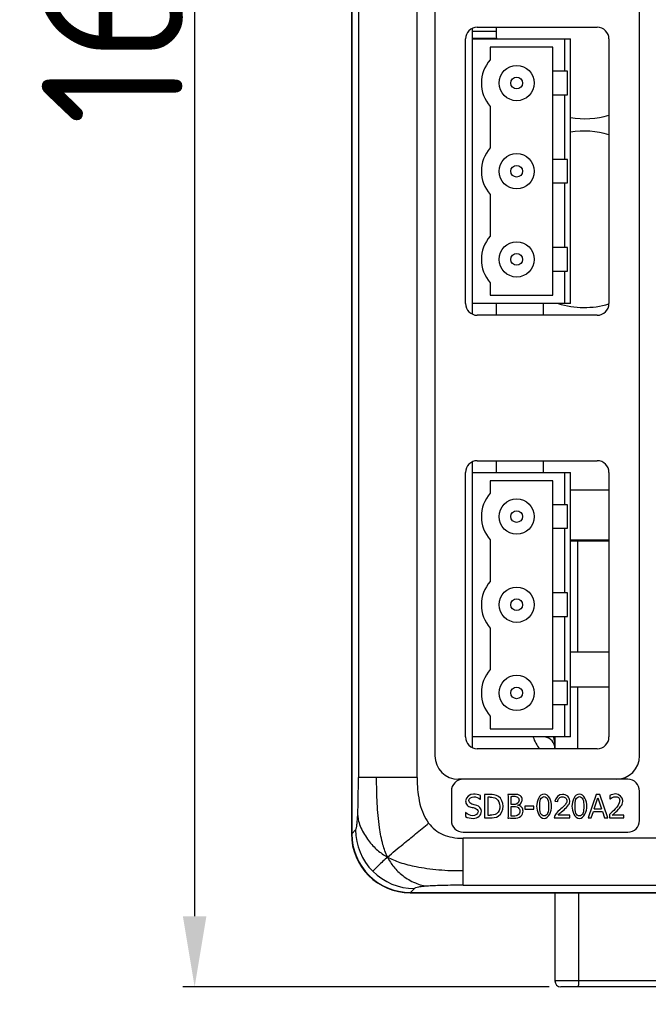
# Model space of a CAD drawing. Header units: millimetres. Extents: x 163 to 2699, y 224 to 730.
# Tile 133 of 168: x 2362 to 2416, y 383 to 467. Entities that reach past the tile are written whole.
import ezdxf

# ---------------------------------------------------------------- set-up
doc = ezdxf.new("R2010")
doc.units = ezdxf.units.MM
doc.layers.get('Defpoints').update_dxf_attribs({"color": 8})
doc.styles.add('Dimemsions', font='isocp.shx', dxfattribs={"bigfont": 'chineset.shx'})
doc.dimstyles.new('ISO-25', dxfattribs={"dimtxt": 3, "dimasz": 3, "dimexe": 1, "dimexo": 1, "dimgap": 1, "dimtad": 1, "dimdsep": 46, "dimtxsty": 'Dimemsions', "dimcen": 0, "dimclrd": 2, "dimclre": 2, "dimclrt": 2, "dimazin": 2, "dimtfac": 1, "dimtmove": 0, "dimatfit": 3, "dimfxl": 0, "dimarcsym": 0})

# ---------------------------------------------------------------- blocks, each defined once
blk = doc.blocks.new('*D23')
at = {"color": 2, "lineweight": -2}
for p, q in [((2394.678, 552.733), (2376.345, 552.733)), ((2377.345, 546.733), (2377.345, 390.733)), ((2407.478, 384.733), (2376.345, 384.733))]:
    blk.add_line(p, q, dxfattribs=at)
at = {"color": 2}
for points in [[(2376.345, 546.733), (2378.345, 546.733), (2377.345, 552.733)], [(2376.345, 390.733), (2378.345, 390.733), (2377.345, 384.733)]]:
    blk.add_solid(points, dxfattribs=at)
at = {"layer": 'Defpoints', "color": 0}
for p in [(2395.678, 552.733), (2377.345, 384.733), (2408.478, 384.733)]:
    blk.add_point(p, dxfattribs=at)
at = {"color": 2, "insert": (2370.345, 468.733), "char_height": 12, "attachment_point": 5, "rotation": 90, "style": 'Dimemsions'}
blk.add_mtext('168', dxfattribs=at)

msp = doc.modelspace()

# ---------------------------------------------------------------- linework, layer by layer
at = {"color": 7, "linetype": 'Continuous'}
for p, q in [((2390.678, 547.733), (2390.678, 397.733)), ((2390.705, 547.714), (2390.705, 397.753)), ((2391.269, 542.921), (2391.269, 402.546)), ((2396.262, 402.546), (2396.262, 542.921)), ((2397.778, 497.533), (2397.778, 404.383)), ((2415.178, 404.383), (2415.178, 497.533)), ((2400.978, 441.954), (2400.978, 466.263)), ((2400.978, 466.033), (2402.989, 466.033)), ((2401.378, 466.358), (2411.578, 466.358)), ((2400.378, 442.858), (2400.378, 465.358)), ((2400.978, 465.433), (2403.02, 465.433)), ((2400.978, 465.358), (2409.298, 465.358)), ((2408.798, 465.358), (2408.798, 462.608)), ((2409.298, 442.858), (2409.298, 465.358)), ((2412.578, 465.358), (2412.578, 442.858)), ((2402.478, 464.658), (2402.478, 463.593)), ((2407.798, 464.658), (2402.478, 464.658)), ((2407.798, 443.558), (2407.798, 464.658)), ((2409.055, 462.608), (2407.798, 462.608)), ((2409.055, 460.608), (2409.055, 462.608)), ((2407.798, 460.608), (2409.055, 460.608)), ((2408.798, 460.608), (2408.798, 455.108)), ((2402.478, 459.624), (2402.478, 456.093)), ((2409.055, 455.108), (2407.798, 455.108)), ((2409.055, 453.108), (2409.055, 455.108)), ((2407.798, 453.108), (2409.055, 453.108)), ((2408.798, 453.108), (2408.798, 447.608)), ((2402.478, 452.124), (2402.478, 448.593)), ((2409.055, 447.608), (2407.798, 447.608)), ((2409.055, 445.608), (2409.055, 447.608)), ((2407.798, 445.608), (2409.055, 445.608)), ((2408.798, 445.608), (2408.798, 442.858)), ((2402.478, 444.624), (2402.478, 443.558)), ((2402.478, 443.558), (2407.798, 443.558)), ((2409.298, 442.858), (2400.978, 442.858)), ((2402.978, 442.858), (2402.978, 441.858)), ((2406.978, 442.858), (2406.978, 441.858)), ((2411.578, 441.858), (2401.378, 441.858)), ((2400.978, 405.079), (2400.978, 429.388)), ((2401.378, 429.483), (2411.578, 429.483)), ((2402.978, 429.483), (2402.978, 428.483)), ((2406.978, 429.483), (2406.978, 428.483)), ((2400.378, 405.983), (2400.378, 428.483)), ((2400.978, 428.483), (2409.298, 428.483)), ((2408.798, 428.483), (2408.798, 425.733)), ((2409.298, 405.983), (2409.298, 428.483)), ((2412.578, 428.483), (2412.578, 405.983)), ((2407.798, 427.783), (2402.478, 427.783)), ((2402.478, 427.783), (2402.478, 426.718)), ((2407.798, 406.683), (2407.798, 427.783)), ((2409.298, 427.001), (2412.578, 427.001)), ((2409.055, 425.733), (2407.798, 425.733)), ((2409.055, 423.733), (2409.055, 425.733)), ((2407.798, 423.733), (2409.055, 423.733)), ((2408.798, 423.733), (2408.798, 418.233)), ((2402.478, 422.749), (2402.478, 419.218)), ((2412.578, 422.733), (2409.298, 422.733)), ((2412.578, 422.633), (2409.298, 422.633)), ((2409.943, 413.233), (2409.943, 422.633)), ((2409.055, 418.233), (2407.798, 418.233)), ((2409.055, 416.233), (2409.055, 418.233)), ((2407.798, 416.233), (2409.055, 416.233)), ((2408.798, 416.233), (2408.798, 410.733)), ((2402.478, 415.249), (2402.478, 411.718)), ((2409.298, 413.233), (2412.578, 413.233)), ((2409.055, 410.733), (2407.798, 410.733)), ((2409.055, 408.733), (2409.055, 410.733)), ((2412.578, 410.233), (2409.298, 410.233)), ((2409.943, 404.983), (2409.943, 410.233)), ((2407.798, 408.733), (2409.055, 408.733)), ((2408.798, 408.733), (2408.798, 405.983)), ((2402.478, 407.749), (2402.478, 406.683)), ((2402.478, 406.683), (2407.798, 406.683)), ((2409.298, 405.983), (2400.978, 405.983)), ((2407.978, 405.983), (2407.978, 404.983)), ((2411.578, 404.983), (2401.378, 404.983)), ((2396.262, 402.546), (2391.269, 402.546)), ((2414.178, 402.383), (2399.778, 402.383)), ((2399.178, 401.383), (2399.178, 398.883)), ((2415.178, 398.883), (2415.178, 401.383)), ((2401.633, 400.681), (2401.652, 400.681)), ((2401.652, 400.681), (2401.652, 400.999)), ((2402.456, 401.093), (2402.001, 401.093)), ((2402.001, 401.093), (2402.001, 399.093)), ((2402.469, 400.863), (2402.266, 400.863)), ((2402.266, 400.863), (2402.266, 399.323)), ((2407.972, 400.524), (2408.224, 400.495)), ((2411.475, 401.093), (2410.801, 399.093)), ((2411.325, 399.879), (2411.633, 400.821)), ((2411.803, 401.093), (2411.475, 401.093)), ((2411.633, 400.821), (2411.942, 399.879)), ((2412.477, 399.093), (2411.803, 401.093)), ((2412.652, 401.015), (2412.652, 400.73)), ((2412.652, 400.73), (2412.667, 400.73)), ((2400.389, 399.547), (2400.37, 399.547)), ((2400.37, 399.547), (2400.37, 399.213)), ((2404.396, 400.228), (2404.252, 400.235)), ((2404.252, 400.082), (2404.391, 400.082)), ((2406.192, 400.09), (2405.435, 400.09)), ((2405.435, 400.09), (2405.435, 399.847)), ((2405.435, 399.847), (2406.192, 399.847)), ((2406.192, 399.847), (2406.192, 400.09)), ((2408.483, 399.869), (2408.392, 399.794)), ((2408.553, 399.629), (2408.755, 399.8)), ((2411.07, 399.093), (2411.252, 399.652)), ((2411.252, 399.652), (2412.015, 399.652)), ((2411.325, 399.879), (2411.942, 399.879)), ((2412.015, 399.652), (2412.197, 399.093)), ((2402.001, 399.093), (2402.461, 399.093)), ((2402.266, 399.323), (2402.469, 399.323)), ((2407.918, 399.093), (2409.249, 399.093)), ((2409.249, 399.328), (2408.265, 399.328)), ((2409.249, 399.093), (2409.249, 399.328)), ((2410.801, 399.093), (2411.07, 399.093)), ((2412.197, 399.093), (2412.477, 399.093)), ((2412.61, 399.377), (2412.61, 399.093)), ((2412.61, 399.093), (2413.843, 399.093)), ((2413.843, 399.325), (2412.861, 399.325)), ((2413.843, 399.093), (2413.843, 399.325)), ((2390.705, 397.753), (2391.034, 398.082)), ((2400.178, 397.883), (2414.178, 397.883)), ((2441.192, 397.368), (2400.165, 397.368)), ((2400.165, 393.373), (2400.165, 397.368)), ((2396.027, 393.089), (2395.698, 392.76)), ((2400.165, 393.373), (2441.192, 393.373)), ((2395.678, 392.733), (2445.678, 392.733)), ((2395.698, 392.76), (2445.659, 392.76)), ((2407.978, 392.733), (2407.978, 385.233)), ((2410.002, 385.233), (2410.002, 392.733)), ((2422.738, 385.233), (2407.978, 385.233)), ((2423.765, 384.733), (2408.478, 384.733))]:
    msp.add_line(p, q, dxfattribs=at)
for centre, radius in [((2404.728, 461.608), 1.5), ((2404.728, 461.608), 0.5), ((2404.728, 454.108), 1.5), ((2404.728, 454.108), 0.5), ((2404.728, 446.608), 1.5), ((2404.728, 446.608), 0.5), ((2404.728, 424.733), 1.5), ((2404.728, 424.733), 0.5), ((2404.728, 417.233), 1.5), ((2404.728, 417.233), 0.5), ((2404.728, 409.733), 1.5), ((2404.728, 409.733), 0.5)]:
    msp.add_circle(centre, radius, dxfattribs=at)
for centre, radius, start, end in [((2401.378, 465.358), 1, 90, 180), ((2410.478, 466.073), 7.5, 177.81892, 185.47196), ((2411.578, 465.358), 1, 0, 90), ((2404.728, 461.608), 3, 138.59038, 221.40962), ((2410.478, 466.073), 7.5, 260.94058, 286.26238), ((2410.478, 450.018), 7.5, 73.738, 99.06206), ((2404.728, 454.108), 3, 138.59038, 221.40962), ((2404.728, 446.608), 3, 138.59038, 221.40962), ((2401.378, 442.858), 1, 180, 270), ((2410.478, 450.018), 7.5, 252.77314, 286.21184), ((2411.578, 442.858), 1, 270, 0), ((2401.378, 428.483), 1, 90, 180), ((2411.578, 428.483), 1, 0, 90), ((2404.728, 424.733), 3, 138.59038, 221.40962), ((2404.728, 417.233), 3, 138.59038, 221.40962), ((2404.728, 409.733), 3, 138.59038, 221.40962), ((2401.378, 405.983), 1, 180, 270), ((2408.978, 406.909), 3, 198.07761, 220.28875), ((2406.978, 404.994), 1, 0, 81.8699), ((2411.578, 405.983), 1, 270, 0), ((2399.778, 404.383), 2, 180, 270), ((2413.178, 404.383), 2, 270, 0), ((2400.178, 401.383), 1, 90, 180), ((2414.178, 401.383), 1, 0, 90), ((2400.178, 398.883), 1, 180, 270), ((2414.178, 398.883), 1, 270, 0), ((2396.041, 398.098), 5.007, 180.17628, 225.0129), ((2395.678, 397.733), 5, 180, 270), ((2396.043, 398.096), 5.007, 224.9871, 269.82372), ((2408.478, 385.233), 0.5, 180, 270), ((2380.804, 385.198), 29.198, 359.37523, 0.06902)]:
    msp.add_arc(centre, radius, start, end, dxfattribs=at)
msp.add_ellipse((2395.711, 397.766), major_axis=(3.545, 3.545), ratio=0.997265, start_param=-3.925621, end_param=-2.357564, dxfattribs=at)
for points, start_tangent, end_tangent in [([(2407.847, 405.984), (2407.879, 405.862), (2407.949, 405.472)], (0.273898, -0.961759), (0.122053, -0.992524)), ([(2391.21, 399.315), (2391.254, 400.681), (2391.269, 402.546)], (0.052428, 0.998625), (0, 1)), ([(2393.747, 395.769), (2393.359, 396.822), (2393.065, 398.281), (2392.87, 400.318), (2392.829, 401.428), (2392.82, 402.546)], (-0.436584, 0.899663), (0, 1)), ([(2396.262, 402.546), (2396.323, 401.332), (2396.506, 400.28), (2397.238, 398.662)], (0, -1), (0.601958, -0.798528)), ([(2401.057, 401.129), (2400.385, 400.556)], (-1, 0), (0, -1)), ([(2400.385, 400.556), (2400.514, 400.195)], (0, -1), (0.679765, -0.73343)), ([(2400.662, 400.584), (2401.075, 400.898)], (0, 1), (1, 0)), ([(2400.923, 400.273), (2400.662, 400.584)], (-0.965616, 0.259973), (0, 1)), ([(2401.652, 400.999), (2401.057, 401.129)], (-0.896686, 0.442668), (-1, 0)), ([(2401.075, 400.898), (2401.633, 400.681)], (1, 0), (0.737673, -0.675158)), ([(2403.172, 400.934), (2402.456, 401.093)], (-0.835705, 0.549178), (-1, 0)), ([(2402.469, 400.863), (2402.997, 400.743)], (1, 0), (0.860927, -0.508729)), ([(2402.997, 400.743), (2403.3, 400.095)], (0.852601, -0.522562), (0, -1)), ([(2403.577, 400.091), (2403.172, 400.934)], (0, 1), (-0.833126, 0.553084)), ([(2404.244, 401.093), (2403.986, 401.101)], (-1, 0), (-0.998786, 0.049256)), ([(2403.986, 401.101), (2404.009, 400.353)], (0.082534, -0.996588), (0, -1)), ([(2404.009, 400.353), (2403.986, 399.084)], (0, -1), (-0.045196, -0.998978)), ([(2404.414, 401.097), (2404.244, 401.093)], (-0.999489, -0.031962), (-1, 0)), ([(2404.252, 400.235), (2404.259, 400.928)], (0, 1), (0.036852, 0.999321)), ([(2404.259, 400.928), (2404.357, 400.938)], (1, 0), (0.9955, 0.094762)), ([(2404.357, 400.938), (2404.501, 400.947)], (0.9955, 0.094762), (1, 0)), ([(2404.586, 401.101), (2404.414, 401.097)], (-1, 0), (-0.999489, -0.031962)), ([(2404.501, 400.947), (2404.812, 400.861)], (1, 0), (0.812265, -0.583288)), ([(2405.052, 400.989), (2404.586, 401.101)], (-0.81001, 0.586417), (-1, 0)), ([(2404.932, 400.613), (2404.781, 400.328)], (0, -1), (-0.834273, -0.551351)), ([(2404.798, 400.182), (2405.106, 400.37)], (0.959818, 0.280622), (0.625568, 0.78017)), ([(2404.812, 400.861), (2404.932, 400.613)], (0.812265, -0.583288), (0, -1)), ([(2405.206, 400.668), (2405.052, 400.989)], (0, 1), (-0.81001, 0.586417)), ([(2405.106, 400.37), (2405.206, 400.668)], (0.625568, 0.78017), (0, 1)), ([(2407.064, 401.133), (2406.424, 400.091)], (-1, 0), (0, -1)), ([(2406.696, 400.091), (2406.765, 400.701)], (0, 1), (0.368846, 0.929491)), ([(2406.765, 400.701), (2407.064, 400.911)], (0.371391, 0.928477), (1, 0)), ([(2407.702, 400.093), (2407.064, 401.133)], (0, 1), (-1, 0)), ([(2407.064, 400.911), (2407.357, 400.704)], (1, 0), (0.368846, -0.929491)), ([(2407.357, 400.704), (2407.43, 400.093)], (0.368846, -0.929491), (0, -1)), ([(2408.62, 401.102), (2407.972, 400.524)], (-1, 0), (-0.098805, -0.995107)), ([(2408.224, 400.495), (2408.332, 400.793)], (0.010638, 0.999943), (0.707107, 0.707107)), ([(2408.332, 400.793), (2408.614, 400.898)], (0.707107, 0.707107), (1, 0)), ([(2408.614, 400.898), (2408.884, 400.8)], (1, 0), (0.734804, -0.67828)), ([(2409.071, 400.947), (2408.62, 401.102)], (-0.745471, 0.666538), (-1, 0)), ([(2408.992, 400.551), (2408.874, 400.248)], (0, -1), (-0.604159, -0.796864)), ([(2408.884, 400.8), (2408.992, 400.551)], (0.734804, -0.67828), (0, -1)), ([(2409.246, 400.546), (2409.071, 400.947)], (0, 1), (-0.745471, 0.666538)), ([(2409.135, 400.199), (2409.246, 400.546)], (0.545343, 0.838213), (0, 1)), ([(2410.065, 401.133), (2409.425, 400.091)], (-1, 0), (0, -1)), ([(2409.697, 400.091), (2409.767, 400.701)], (0, 1), (0.368846, 0.929491)), ([(2409.767, 400.701), (2410.065, 400.911)], (0.371391, 0.928477), (1, 0)), ([(2410.704, 400.093), (2410.065, 401.133)], (0, 1), (-1, 0)), ([(2410.065, 400.911), (2410.359, 400.704)], (1, 0), (0.368846, -0.929491)), ([(2410.359, 400.704), (2410.432, 400.093)], (0.368846, -0.929491), (0, -1)), ([(2413.164, 401.135), (2412.652, 401.015)], (-1, 0), (-0.897921, -0.440157)), ([(2412.667, 400.73), (2412.861, 400.84)], (0.819232, 0.573462), (0.928477, 0.371391)), ([(2412.861, 400.84), (2413.145, 400.903)], (0.923742, 0.383015), (1, 0)), ([(2413.488, 400.571), (2413.093, 399.858)], (0, -1), (-0.67291, -0.739724)), ([(2413.145, 400.903), (2413.389, 400.822)], (1, 0), (0.75741, -0.65294)), ([(2413.761, 400.586), (2413.164, 401.135)], (0, 1), (-1, 0)), ([(2413.389, 400.822), (2413.488, 400.571)], (0.75741, -0.65294), (0, -1)), ([(2413.657, 400.185), (2413.761, 400.586)], (0.499722, 0.866186), (0, 1)), ([(2401.007, 399.287), (2400.389, 399.547)], (-1, 0), (-0.729256, 0.684241)), ([(2400.514, 400.195), (2400.845, 400.018)], (0.689214, -0.724558), (0.966485, -0.256723)), ([(2400.845, 400.018), (2401.206, 399.928)], (0.969334, -0.245747), (0.962788, -0.270256)), ([(2401.333, 400.167), (2400.923, 400.273)], (-0.957826, 0.287348), (-0.965616, 0.259973)), ([(2401.453, 399.621), (2401.007, 399.287)], (0, -1), (-1, 0)), ([(2401.206, 399.928), (2401.453, 399.621)], (0.960136, -0.279533), (0, -1)), ([(2401.73, 399.663), (2401.333, 400.167)], (0, 1), (-0.955942, 0.293557)), ([(2401.548, 399.239), (2401.73, 399.663)], (0.734272, 0.678855), (0, 1)), ([(2403.3, 400.095), (2403.022, 399.456)], (0, -1), (-0.829072, -0.559142)), ([(2403.169, 399.253), (2403.577, 400.091)], (0.834276, 0.551347), (0, 1)), ([(2404.259, 399.255), (2404.252, 400.082)], (-0.032289, 0.999479), (0, 1)), ([(2404.391, 400.082), (2404.86, 399.973)], (1, 0), (0.783442, -0.621465)), ([(2404.781, 400.328), (2404.396, 400.228)], (-0.834273, -0.551351), (-0.998769, 0.049613)), ([(2405.167, 399.99), (2404.798, 400.182)], (-0.627643, 0.778501), (-0.973368, 0.229247)), ([(2404.996, 399.677), (2404.858, 399.353)], (0, -1), (-0.769675, -0.638436)), ([(2404.86, 399.973), (2404.996, 399.677)], (0.783442, -0.621465), (0, -1)), ([(2405.08, 399.252), (2405.271, 399.68)], (0.749986, 0.661453), (0, 1)), ([(2405.271, 399.68), (2405.167, 399.99)], (0, 1), (-0.627643, 0.778501)), ([(2406.424, 400.091), (2407.064, 399.051)], (0, -1), (1, 0)), ([(2406.764, 399.488), (2406.696, 400.091)], (-0.357137, 0.934052), (0, 1)), ([(2407.064, 399.051), (2407.702, 400.093)], (1, 0), (0, 1)), ([(2407.43, 400.093), (2407.359, 399.483)], (0, -1), (-0.366124, -0.930566)), ([(2408.392, 399.794), (2407.918, 399.093)], (-0.775045, -0.631906), (-0.061611, -0.9981)), ([(2408.265, 399.328), (2408.553, 399.629)], (0.507693, 0.861538), (0.763973, 0.645248)), ([(2408.874, 400.248), (2408.483, 399.869)], (-0.604159, -0.796864), (-0.772928, -0.634493)), ([(2408.755, 399.8), (2409.135, 400.199)], (0.762509, 0.646978), (0.545343, 0.838213)), ([(2409.425, 400.091), (2410.065, 399.051)], (0, -1), (1, 0)), ([(2409.765, 399.488), (2409.697, 400.091)], (-0.357137, 0.934052), (0, 1)), ([(2410.065, 399.051), (2410.704, 400.093)], (1, 0), (0, 1)), ([(2410.432, 400.093), (2410.36, 399.483)], (0, -1), (-0.366124, -0.930566)), ([(2413.093, 399.858), (2412.61, 399.377)], (-0.672673, -0.73994), (-0.728982, -0.684532)), ([(2412.861, 399.325), (2413.389, 399.843)], (0.732336, 0.680944), (0.676117, 0.736794)), ([(2413.389, 399.843), (2413.657, 400.185)], (0.685365, 0.7282), (0.485643, 0.874157)), ([(2391.034, 398.082), (2391.063, 398.127), (2391.089, 398.203), (2391.114, 398.311), (2391.137, 398.449), (2391.177, 398.82), (2391.21, 399.315)], (0.707107, 0.707107), (0.052428, 0.998625)), ([(2391.21, 399.315), (2391.289, 398.814), (2391.488, 398.265), (2391.784, 397.696), (2392.133, 397.174), (2392.504, 396.73), (2392.893, 396.357), (2393.747, 395.769)], (0.054134, -0.998534), (0.876925, -0.480627)), ([(2400.37, 399.213), (2401.026, 399.057)], (0.900844, -0.434142), (1, 0)), ([(2401.026, 399.057), (2401.548, 399.239)], (1, 0), (0.737673, 0.675158)), ([(2402.461, 399.093), (2403.169, 399.253)], (1, 0), (0.846984, 0.531618)), ([(2403.022, 399.456), (2402.469, 399.323)], (-0.818657, -0.574282), (-1, 0)), ([(2403.986, 399.084), (2404.129, 399.093)], (0.997339, 0.072898), (1, 0)), ([(2404.129, 399.093), (2404.3, 399.089)], (1, 0), (0.999464, -0.032728)), ([(2404.351, 399.245), (2404.259, 399.255)], (-0.995132, 0.098546), (-0.987834, 0.155514)), ([(2404.3, 399.089), (2404.518, 399.084)], (0.999464, -0.032728), (1, 0)), ([(2404.487, 399.239), (2404.351, 399.245)], (-1, 0), (-0.995132, 0.098546)), ([(2404.858, 399.353), (2404.487, 399.239)], (-0.769675, -0.638436), (-1, 0)), ([(2404.518, 399.084), (2405.08, 399.252)], (1, 0), (0.749986, 0.661453)), ([(2407.064, 399.273), (2406.764, 399.488)], (-1, 0), (-0.351123, 0.936329)), ([(2407.359, 399.483), (2407.064, 399.273)], (-0.358979, -0.933346), (-1, 0)), ([(2410.065, 399.273), (2409.765, 399.488)], (-1, 0), (-0.351123, 0.936329)), ([(2410.36, 399.483), (2410.065, 399.273)], (-0.358979, -0.933346), (-1, 0)), ([(2393.747, 395.769), (2395.069, 396.871), (2396.139, 397.735), (2396.705, 398.207), (2397.238, 398.662)], (0.750926, 0.660387), (0.758657, 0.651491)), ([(2397.238, 398.662), (2397.786, 398.096), (2398.457, 397.691), (2399.25, 397.449), (2400.165, 397.368)], (0.601958, -0.798528), (1, 0)), ([(2393.747, 395.769), (2392.966, 395.038), (2392.502, 394.557)], (-0.750926, -0.660387), (-0.707107, -0.707107)), ([(2393.747, 395.769), (2394.785, 395.32), (2396.184, 394.958), (2397.088, 394.807), (2398.102, 394.692), (2399.135, 394.628), (2400.165, 394.614)], (0.876925, -0.480627), (1, 0)), ([(2393.747, 395.769), (2394.278, 394.925), (2394.624, 394.546), (2395.043, 394.187), (2395.547, 393.851), (2396.113, 393.566), (2396.676, 393.376), (2397.204, 393.302)], (0.436584, -0.899663), (0.998916, -0.04654)), ([(2397.204, 393.302), (2396.742, 393.262), (2396.393, 393.213), (2396.154, 393.156), (2396.077, 393.124), (2396.027, 393.089)], (-0.997653, -0.068475), (-0.707107, -0.707107)), ([(2400.165, 393.373), (2398.461, 393.355), (2397.204, 393.302)], (-1, 0), (-0.997653, -0.068475)), ([(2409.996, 384.733), (2409.997, 384.736), (2409.997, 384.743), (2409.998, 384.755), (2409.998, 384.771), (2409.999, 384.818), (2410, 384.88)], (1, 0), (0.011708, 0.999931))]:
    msp.add_spline(points, degree=3, dxfattribs=dict(at, start_tangent=start_tangent, end_tangent=end_tangent))

# ---------------------------------------------------------------- dimensions: what is measured, and where the dimension line sits
dim = msp.add_linear_dim(base=(2377.345, 384.733), p1=(2395.678, 552.733), p2=(2408.478, 384.733), angle=90, dimstyle='ISO-25', override={"dimtxt": 12, "dimasz": 6})
dim.commit()
dim.dimension.update_dxf_attribs({"geometry": '*D23', "text_midpoint": (2377.345, 468.733), "dimtype": 160})

# ---------------------------------------------------------------- leaders
at = {"annotation_type": 0, "has_hookline": 1, "hookline_direction": 1, "text_width": 37.875}
msp.add_leader([(2429.706, 384.758), (2426.695, 365.6), (2410.31, 365.6)], dimstyle='ISO-25', override={"dimtxt": 10, "dimasz": 6, "dimgap": 1, "dimtad": 0}, dxfattribs=at)

doc.saveas('drawing.dxf')
